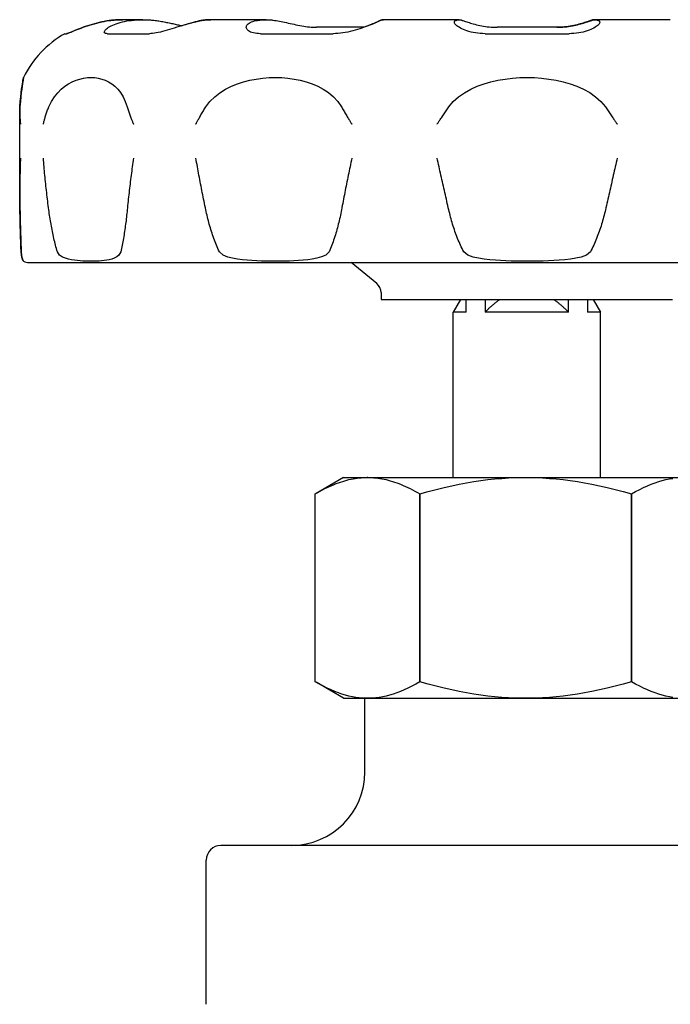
# Model space of a CAD drawing. Header units: millimetres. Extents: x 56 to 3786, y -5 to 459.
# Tile 2 of 7: x 273 to 318, y 260 to 327. Entities that reach past the tile are written whole.
import ezdxf

# ---------------------------------------------------------------- set-up
doc = ezdxf.new("R2010")
doc.units = ezdxf.units.MM
doc.layers.add('DETAIL', color=2, linetype='Continuous')

msp = doc.modelspace()

# ---------------------------------------------------------------- linework, layer by layer
at = {"layer": 'DETAIL'}
for p, q in [((280.494, 326.949), (280.488, 326.949)), ((281.869, 326.949), (280.494, 326.949)), ((286.49, 326.949), (286.468, 326.949)), ((290.24, 326.949), (286.49, 326.949)), ((298.238, 326.949), (298.205, 326.949)), ((303.358, 326.949), (298.238, 326.949)), ((312.59, 326.949), (312.555, 326.949)), ((317.708, 326.949), (312.59, 326.949)), ((276.557, 325.998), (276.688, 325.998)), ((279.459, 325.998), (282.311, 325.998)), ((289.87, 325.998), (294.807, 325.998)), ((296.892, 326.432), (293.656, 326.432)), ((305.127, 325.998), (310.825, 325.998)), ((310.004, 326.432), (305.94, 326.432)), ((273.497, 315.237), (273.497, 320.622)), ((273.504, 315.221), (273.504, 320.627)), ((274.123, 310.449), (341.79, 310.449)), ((297.762, 309.025), (296.017, 310.449)), ((298.057, 308.405), (298.057, 307.949)), ((298.057, 307.949), (317.857, 307.949)), ((303.457, 307.949), (302.957, 307.083)), ((303.842, 307.083), (303.842, 307.949)), ((305.116, 307.949), (305.116, 307.083)), ((310.797, 307.083), (310.797, 307.949)), ((312.072, 307.949), (312.072, 307.083)), ((312.457, 307.949), (312.957, 307.083)), ((303.842, 307.083), (302.957, 307.083)), ((302.957, 295.849), (302.957, 307.083)), ((310.797, 307.083), (305.116, 307.083)), ((312.957, 307.083), (312.072, 307.083)), ((312.957, 295.849), (312.957, 307.083)), ((295.507, 295.849), (293.634, 294.768)), ((295.507, 295.849), (320.406, 295.849)), ((293.581, 281.961), (293.581, 294.737)), ((300.687, 294.737), (300.688, 294.737)), ((300.687, 294.737), (300.688, 281.961)), ((300.688, 281.961), (300.688, 294.737)), ((315.063, 294.737), (315.063, 294.737)), ((315.064, 281.961), (315.063, 294.737)), ((315.063, 294.737), (315.063, 281.961)), ((295.507, 280.849), (293.634, 281.93)), ((300.688, 281.961), (300.688, 281.961)), ((315.063, 281.961), (315.064, 281.961)), ((295.507, 280.849), (320.406, 280.849)), ((296.957, 280.849), (318.956, 280.849)), ((296.957, 275.849), (296.957, 280.849)), ((287.244, 270.849), (287.172, 270.849)), ((296.107, 270.849), (287.244, 270.849)), ((299.093, 270.849), (296.107, 270.849)), ((316.82, 270.849), (299.093, 270.849)), ((319.806, 270.849), (316.82, 270.849)), ((286.172, 260.054), (286.172, 269.849))]:
    msp.add_line(p, q, dxfattribs=at)
at = {"layer": 'DETAIL', "flags": 128}
for points in [[(276.684, 325.998), (276.706, 326.002), (276.74, 326.012), (276.787, 326.028), (276.845, 326.051), (276.914, 326.08), (276.994, 326.113), (277.084, 326.151), (277.184, 326.193), (277.292, 326.237), (277.409, 326.285), (277.533, 326.334), (277.664, 326.384), (277.802, 326.435), (277.946, 326.486), (278.095, 326.537), (278.249, 326.586), (278.408, 326.634), (278.569, 326.679), (278.734, 326.722), (278.9, 326.762), (279.068, 326.799), (279.236, 326.832), (279.403, 326.861), (279.569, 326.886)], [(279.575, 326.886), (279.409, 326.861), (279.241, 326.832), (279.073, 326.799), (278.905, 326.762), (278.739, 326.722), (278.574, 326.679), (278.412, 326.633), (278.254, 326.585), (278.1, 326.536), (277.95, 326.486), (277.806, 326.435), (277.668, 326.384), (277.537, 326.333), (277.413, 326.284), (277.296, 326.237), (277.188, 326.192), (277.088, 326.15), (276.998, 326.113), (276.918, 326.079), (276.848, 326.051), (276.79, 326.028), (276.744, 326.012), (276.71, 326.002), (276.688, 325.998)], [(279.459, 325.998), (279.393, 326.002), (279.339, 326.012), (279.297, 326.029), (279.268, 326.051), (279.251, 326.079), (279.247, 326.113), (279.254, 326.151), (279.274, 326.192), (279.305, 326.237), (279.348, 326.284), (279.401, 326.333), (279.466, 326.384), (279.541, 326.435), (279.626, 326.486), (279.722, 326.536), (279.826, 326.586), (279.94, 326.633), (280.063, 326.679), (280.194, 326.722), (280.332, 326.762), (280.478, 326.799), (280.63, 326.832), (280.787, 326.861), (280.95, 326.886)], [(279.569, 326.886), (279.608, 326.891), (279.648, 326.896), (279.687, 326.901), (279.727, 326.906), (279.766, 326.91), (279.805, 326.914), (279.845, 326.918), (279.884, 326.922), (279.923, 326.925), (279.962, 326.929), (280.001, 326.932), (280.04, 326.934), (280.078, 326.937), (280.117, 326.939), (280.155, 326.941), (280.194, 326.943), (280.232, 326.944), (280.27, 326.946), (280.308, 326.947), (280.345, 326.948), (280.383, 326.949), (280.42, 326.949), (280.457, 326.949), (280.494, 326.949)], [(280.494, 326.949), (280.458, 326.949), (280.421, 326.949), (280.383, 326.949), (280.346, 326.948), (280.309, 326.947), (280.271, 326.946), (280.233, 326.944), (280.195, 326.943), (280.157, 326.941), (280.119, 326.939), (280.081, 326.937), (280.043, 326.934), (280.004, 326.931), (279.965, 326.928), (279.927, 326.925), (279.888, 326.922), (279.849, 326.918), (279.81, 326.914), (279.771, 326.91), (279.732, 326.906), (279.693, 326.901), (279.653, 326.896), (279.614, 326.891), (279.575, 326.886)], [(280.95, 326.886), (281.018, 326.895), (281.085, 326.903), (281.153, 326.911), (281.22, 326.918), (281.287, 326.924), (281.354, 326.929), (281.42, 326.934), (281.486, 326.938), (281.552, 326.942), (281.617, 326.945), (281.682, 326.947), (281.747, 326.948), (281.811, 326.949), (281.874, 326.949), (281.937, 326.949), (282.002, 326.948), (282.066, 326.947), (282.131, 326.944), (282.196, 326.941), (282.262, 326.938), (282.328, 326.934), (282.395, 326.929), (282.462, 326.923), (282.529, 326.917)], [(285.817, 326.886), (285.693, 326.861), (285.561, 326.832), (285.421, 326.799), (285.277, 326.762), (285.126, 326.722), (284.972, 326.679), (284.815, 326.633), (284.655, 326.586), (284.492, 326.536), (284.329, 326.486), (284.165, 326.435), (284.001, 326.384), (283.838, 326.333), (283.677, 326.284), (283.517, 326.237), (283.361, 326.192), (283.208, 326.15), (283.06, 326.113), (282.917, 326.079), (282.78, 326.051), (282.65, 326.028), (282.528, 326.012), (282.415, 326.002), (282.311, 325.998)], [(282.529, 326.917), (282.614, 326.908), (282.7, 326.898), (282.787, 326.887), (282.874, 326.875), (282.961, 326.862), (283.048, 326.849), (283.135, 326.834), (283.223, 326.819), (283.309, 326.803), (283.396, 326.787), (283.481, 326.77), (283.567, 326.752), (283.651, 326.734), (283.735, 326.716), (283.818, 326.698), (283.9, 326.68), (283.981, 326.662), (284.06, 326.643), (284.138, 326.625), (284.215, 326.607), (284.291, 326.59), (284.364, 326.573), (284.437, 326.556), (284.507, 326.541)], [(284.493, 326.544), (284.553, 326.562), (284.613, 326.58), (284.672, 326.598), (284.731, 326.616), (284.79, 326.633), (284.849, 326.65), (284.907, 326.667), (284.964, 326.683), (285.022, 326.699), (285.078, 326.715), (285.134, 326.731), (285.19, 326.745), (285.245, 326.76), (285.299, 326.774), (285.352, 326.787), (285.405, 326.801), (285.457, 326.813), (285.508, 326.825), (285.558, 326.837), (285.608, 326.848), (285.656, 326.858), (285.703, 326.868), (285.749, 326.877), (285.794, 326.886)], [(285.794, 326.886), (285.824, 326.891), (285.853, 326.897), (285.882, 326.901), (285.911, 326.906), (285.94, 326.911), (285.969, 326.915), (285.998, 326.919), (286.027, 326.922), (286.056, 326.926), (286.085, 326.929), (286.114, 326.932), (286.143, 326.935), (286.171, 326.937), (286.2, 326.939), (286.228, 326.941), (286.257, 326.943), (286.285, 326.945), (286.313, 326.946), (286.341, 326.947), (286.369, 326.948), (286.396, 326.949), (286.424, 326.949), (286.452, 326.949), (286.479, 326.949)], [(286.49, 326.949), (286.463, 326.949), (286.436, 326.949), (286.409, 326.949), (286.382, 326.948), (286.354, 326.947), (286.327, 326.946), (286.299, 326.944), (286.271, 326.943), (286.244, 326.941), (286.216, 326.939), (286.188, 326.937), (286.159, 326.934), (286.131, 326.931), (286.103, 326.928), (286.075, 326.925), (286.046, 326.922), (286.018, 326.918), (285.989, 326.914), (285.961, 326.91), (285.932, 326.906), (285.903, 326.901), (285.875, 326.896), (285.846, 326.891), (285.817, 326.886)], [(289.87, 325.998), (289.734, 326.002), (289.606, 326.012), (289.488, 326.028), (289.379, 326.051), (289.28, 326.08), (289.192, 326.113), (289.115, 326.151), (289.05, 326.192), (288.996, 326.237), (288.953, 326.285), (288.922, 326.334), (288.903, 326.384), (288.895, 326.435), (288.899, 326.486), (288.914, 326.536), (288.942, 326.586), (288.981, 326.633), (289.031, 326.679), (289.093, 326.722), (289.166, 326.762), (289.251, 326.799), (289.346, 326.832), (289.452, 326.861), (289.567, 326.886)], [(289.567, 326.886), (289.617, 326.895), (289.666, 326.903), (289.716, 326.911), (289.765, 326.918), (289.814, 326.924), (289.863, 326.929), (289.911, 326.934), (289.96, 326.938), (290.008, 326.942), (290.056, 326.945), (290.103, 326.947), (290.15, 326.948), (290.197, 326.949), (290.244, 326.949), (290.29, 326.949), (290.337, 326.948), (290.384, 326.947), (290.432, 326.944), (290.479, 326.941), (290.528, 326.938), (290.576, 326.934), (290.625, 326.929), (290.674, 326.923), (290.723, 326.917)], [(290.723, 326.917), (290.82, 326.903), (290.923, 326.886), (291.031, 326.868), (291.142, 326.847), (291.258, 326.824), (291.376, 326.8), (291.498, 326.775), (291.623, 326.748), (291.749, 326.721), (291.878, 326.693), (292.008, 326.665), (292.139, 326.637), (292.271, 326.609), (292.403, 326.583), (292.535, 326.557), (292.667, 326.534), (292.798, 326.511), (292.928, 326.491), (293.057, 326.474), (293.183, 326.459), (293.306, 326.448), (293.426, 326.439), (293.543, 326.434), (293.656, 326.432)], [(297.992, 326.886), (297.942, 326.861), (297.88, 326.832), (297.808, 326.799), (297.725, 326.762), (297.631, 326.722), (297.529, 326.679), (297.418, 326.633), (297.299, 326.585), (297.172, 326.536), (297.038, 326.486), (296.898, 326.435), (296.753, 326.384), (296.602, 326.333), (296.446, 326.284), (296.287, 326.237), (296.125, 326.192), (295.96, 326.15), (295.793, 326.113), (295.625, 326.079), (295.458, 326.051), (295.291, 326.028), (295.127, 326.012), (294.965, 326.002), (294.807, 325.998)], [(296.856, 326.432), (296.921, 326.456), (296.985, 326.479), (297.048, 326.503), (297.109, 326.526), (297.169, 326.549), (297.228, 326.572), (297.285, 326.594), (297.34, 326.616), (297.394, 326.638), (297.446, 326.659), (297.496, 326.68), (297.544, 326.7), (297.59, 326.719), (297.635, 326.738), (297.677, 326.757), (297.718, 326.774), (297.756, 326.791), (297.792, 326.807), (297.825, 326.822), (297.857, 326.837), (297.886, 326.85), (297.912, 326.863), (297.936, 326.875), (297.958, 326.886)], [(297.958, 326.886), (297.969, 326.892), (297.981, 326.897), (297.992, 326.902), (298.003, 326.907), (298.014, 326.912), (298.026, 326.916), (298.037, 326.92), (298.048, 326.924), (298.059, 326.927), (298.07, 326.93), (298.081, 326.933), (298.092, 326.936), (298.103, 326.939), (298.114, 326.941), (298.125, 326.943), (298.136, 326.944), (298.147, 326.946), (298.158, 326.947), (298.168, 326.948), (298.179, 326.949), (298.19, 326.949), (298.2, 326.949), (298.211, 326.949), (298.221, 326.949)], [(298.238, 326.949), (298.228, 326.949), (298.218, 326.949), (298.208, 326.949), (298.198, 326.948), (298.188, 326.947), (298.178, 326.946), (298.168, 326.944), (298.158, 326.943), (298.148, 326.941), (298.137, 326.939), (298.127, 326.937), (298.117, 326.934), (298.107, 326.931), (298.096, 326.928), (298.086, 326.925), (298.076, 326.922), (298.065, 326.918), (298.055, 326.914), (298.044, 326.91), (298.034, 326.906), (298.023, 326.901), (298.013, 326.896), (298.002, 326.891), (297.992, 326.886)], [(305.127, 325.998), (304.957, 326.002), (304.79, 326.012), (304.626, 326.028), (304.467, 326.051), (304.313, 326.08), (304.165, 326.113), (304.024, 326.151), (303.891, 326.193), (303.766, 326.237), (303.65, 326.285), (303.542, 326.334), (303.444, 326.384), (303.356, 326.435), (303.277, 326.486), (303.209, 326.537), (303.152, 326.586), (303.105, 326.634), (303.07, 326.679), (303.047, 326.722), (303.035, 326.762), (303.036, 326.799), (303.049, 326.832), (303.074, 326.861), (303.112, 326.886)], [(303.112, 326.886), (303.13, 326.895), (303.148, 326.903), (303.166, 326.911), (303.184, 326.918), (303.202, 326.924), (303.22, 326.929), (303.238, 326.934), (303.256, 326.938), (303.273, 326.942), (303.291, 326.945), (303.308, 326.947), (303.325, 326.948), (303.342, 326.949), (303.359, 326.949), (303.376, 326.949), (303.393, 326.948), (303.411, 326.947), (303.428, 326.944), (303.445, 326.941), (303.463, 326.938), (303.481, 326.934), (303.499, 326.929), (303.516, 326.923), (303.534, 326.917)], [(303.534, 326.917), (303.573, 326.903), (303.619, 326.886), (303.672, 326.868), (303.732, 326.847), (303.798, 326.824), (303.871, 326.8), (303.95, 326.775), (304.035, 326.748), (304.126, 326.721), (304.222, 326.693), (304.322, 326.665), (304.428, 326.637), (304.538, 326.609), (304.652, 326.583), (304.77, 326.557), (304.892, 326.534), (305.016, 326.511), (305.144, 326.491), (305.274, 326.474), (305.406, 326.459), (305.539, 326.448), (305.672, 326.439), (305.806, 326.434), (305.94, 326.432)], [(312.379, 326.917), (312.34, 326.903), (312.294, 326.886), (312.241, 326.868), (312.181, 326.847), (312.115, 326.824), (312.042, 326.8), (311.963, 326.775), (311.878, 326.748), (311.787, 326.721), (311.691, 326.693), (311.591, 326.665), (311.485, 326.637), (311.375, 326.609), (311.261, 326.583), (311.143, 326.557), (311.021, 326.534), (310.897, 326.511), (310.769, 326.491), (310.639, 326.474), (310.507, 326.459), (310.375, 326.448), (310.241, 326.439), (310.107, 326.434), (309.973, 326.432)], [(310.004, 326.432), (310.138, 326.434), (310.272, 326.439), (310.406, 326.448), (310.539, 326.459), (310.671, 326.474), (310.801, 326.492), (310.929, 326.512), (311.053, 326.534), (311.175, 326.558), (311.293, 326.583), (311.407, 326.61), (311.517, 326.637), (311.623, 326.665), (311.724, 326.693), (311.82, 326.721), (311.911, 326.748), (311.996, 326.775), (312.075, 326.8), (312.148, 326.824), (312.215, 326.847), (312.275, 326.868), (312.328, 326.886), (312.374, 326.903), (312.412, 326.917)], [(312.837, 326.886), (312.875, 326.861), (312.9, 326.832), (312.913, 326.799), (312.914, 326.762), (312.903, 326.722), (312.879, 326.679), (312.845, 326.633), (312.798, 326.585), (312.741, 326.536), (312.673, 326.486), (312.594, 326.435), (312.506, 326.384), (312.408, 326.333), (312.3, 326.284), (312.184, 326.237), (312.059, 326.192), (311.926, 326.15), (311.785, 326.113), (311.638, 326.079), (311.483, 326.051), (311.325, 326.028), (311.162, 326.012), (310.995, 326.002), (310.825, 325.998)], [(312.555, 326.949), (312.548, 326.949), (312.541, 326.949), (312.534, 326.949), (312.527, 326.949), (312.519, 326.948), (312.512, 326.948), (312.505, 326.947), (312.498, 326.946), (312.49, 326.945), (312.483, 326.944), (312.476, 326.943), (312.468, 326.942), (312.461, 326.94), (312.454, 326.939), (312.446, 326.937), (312.439, 326.935), (312.431, 326.933), (312.424, 326.931), (312.416, 326.929), (312.409, 326.927), (312.401, 326.925), (312.394, 326.922), (312.386, 326.92), (312.379, 326.917)], [(312.412, 326.917), (312.43, 326.923), (312.448, 326.929), (312.466, 326.934), (312.484, 326.938), (312.502, 326.941), (312.519, 326.944), (312.537, 326.947), (312.554, 326.948), (312.571, 326.949), (312.588, 326.949), (312.605, 326.949), (312.622, 326.948), (312.64, 326.947), (312.657, 326.945), (312.675, 326.942), (312.692, 326.938), (312.71, 326.934), (312.728, 326.929), (312.746, 326.924), (312.764, 326.918), (312.782, 326.911), (312.8, 326.903), (312.818, 326.895), (312.836, 326.886)], [(273.509, 321.022), (273.537, 321.393), (273.567, 321.714), (273.597, 321.99), (273.627, 322.226), (273.655, 322.426), (273.68, 322.591), (273.702, 322.726), (273.72, 322.836), (273.735, 322.919), (273.746, 322.978), (273.753, 323.013), (273.755, 323.024), (273.754, 323.012), (273.748, 322.978), (273.738, 322.92), (273.723, 322.838), (273.705, 322.729), (273.684, 322.593), (273.66, 322.428), (273.632, 322.229), (273.603, 321.993), (273.573, 321.716), (273.543, 321.394), (273.516, 321.022)], [(275.475, 321.022), (275.651, 321.393), (275.856, 321.714), (276.081, 321.99), (276.319, 322.226), (276.567, 322.425), (276.818, 322.591), (277.071, 322.726), (277.327, 322.836), (277.585, 322.919), (277.843, 322.978), (278.099, 323.013), (278.35, 323.024), (278.596, 323.012), (278.836, 322.978), (279.072, 322.92), (279.305, 322.838), (279.531, 322.729), (279.749, 322.593), (279.956, 322.428), (280.156, 322.229), (280.344, 321.993), (280.517, 321.716), (280.672, 321.394), (280.802, 321.022)], [(286.143, 321.022), (286.421, 321.393), (286.747, 321.714), (287.105, 321.99), (287.489, 322.226), (287.89, 322.425), (288.299, 322.591), (288.715, 322.726), (289.141, 322.836), (289.574, 322.919), (290.01, 322.978), (290.445, 323.013), (290.878, 323.024), (291.305, 323.012), (291.726, 322.978), (292.147, 322.92), (292.563, 322.838), (292.973, 322.729), (293.371, 322.593), (293.756, 322.428), (294.129, 322.229), (294.484, 321.993), (294.814, 321.716), (295.111, 321.394), (295.363, 321.022)], [(302.657, 321.022), (302.962, 321.393), (303.321, 321.714), (303.717, 321.99), (304.143, 322.226), (304.59, 322.426), (305.048, 322.591), (305.516, 322.726), (305.997, 322.836), (306.488, 322.919), (306.985, 322.978), (307.484, 323.013), (307.982, 323.024), (308.476, 323.012), (308.966, 322.978), (309.457, 322.92), (309.947, 322.838), (310.43, 322.729), (310.902, 322.593), (311.36, 322.428), (311.807, 322.229), (312.234, 321.993), (312.632, 321.716), (312.993, 321.394), (313.299, 321.022)], [(273.497, 320.622), (273.497, 320.639), (273.497, 320.655), (273.497, 320.672), (273.497, 320.689), (273.497, 320.705), (273.497, 320.722), (273.498, 320.739), (273.498, 320.755), (273.498, 320.772), (273.499, 320.789), (273.499, 320.806), (273.5, 320.822), (273.5, 320.839), (273.501, 320.856), (273.502, 320.872), (273.502, 320.889), (273.503, 320.906), (273.504, 320.922), (273.505, 320.939), (273.505, 320.956), (273.506, 320.972), (273.507, 320.989), (273.508, 321.006), (273.509, 321.022)], [(273.516, 321.022), (273.512, 320.955), (273.509, 320.888), (273.507, 320.82), (273.505, 320.753), (273.504, 320.685), (273.504, 320.618), (273.504, 320.55), (273.505, 320.483), (273.507, 320.415), (273.51, 320.35), (273.513, 320.288), (273.516, 320.229), (273.52, 320.173), (273.523, 320.12), (273.527, 320.072), (273.531, 320.028), (273.535, 319.988), (273.539, 319.952), (273.542, 319.922), (273.545, 319.897), (273.547, 319.877), (273.549, 319.863), (273.55, 319.855), (273.55, 319.85)], [(275.104, 319.85), (275.105, 319.855), (275.107, 319.863), (275.11, 319.877), (275.115, 319.896), (275.121, 319.921), (275.128, 319.952), (275.137, 319.987), (275.147, 320.027), (275.159, 320.071), (275.172, 320.12), (275.186, 320.172), (275.202, 320.228), (275.219, 320.287), (275.238, 320.35), (275.258, 320.415), (275.28, 320.483), (275.302, 320.55), (275.325, 320.618), (275.348, 320.685), (275.372, 320.753), (275.397, 320.82), (275.422, 320.888), (275.448, 320.955), (275.475, 321.022)], [(280.802, 321.022), (280.821, 320.955), (280.842, 320.888), (280.863, 320.82), (280.885, 320.753), (280.907, 320.686), (280.93, 320.618), (280.953, 320.551), (280.977, 320.483), (281.002, 320.416), (281.026, 320.351), (281.05, 320.288), (281.073, 320.229), (281.095, 320.173), (281.116, 320.12), (281.136, 320.072), (281.154, 320.028), (281.171, 319.988), (281.186, 319.952), (281.199, 319.922), (281.21, 319.897), (281.219, 319.877), (281.225, 319.863), (281.228, 319.855), (281.231, 319.85)], [(285.468, 319.85), (285.471, 319.855), (285.475, 319.863), (285.482, 319.877), (285.493, 319.896), (285.506, 319.921), (285.522, 319.952), (285.54, 319.987), (285.562, 320.027), (285.586, 320.071), (285.612, 320.12), (285.641, 320.172), (285.672, 320.228), (285.705, 320.287), (285.741, 320.35), (285.778, 320.415), (285.817, 320.483), (285.856, 320.55), (285.896, 320.618), (285.936, 320.685), (285.977, 320.753), (286.018, 320.82), (286.059, 320.888), (286.101, 320.955), (286.143, 321.022)], [(295.363, 321.022), (295.402, 320.955), (295.44, 320.888), (295.479, 320.82), (295.518, 320.753), (295.558, 320.686), (295.598, 320.618), (295.638, 320.551), (295.678, 320.483), (295.719, 320.416), (295.759, 320.351), (295.797, 320.288), (295.834, 320.229), (295.868, 320.173), (295.901, 320.12), (295.931, 320.072), (295.959, 320.028), (295.984, 319.988), (296.007, 319.952), (296.026, 319.922), (296.042, 319.897), (296.055, 319.877), (296.064, 319.863), (296.069, 319.855), (296.072, 319.85)], [(301.858, 319.85), (301.862, 319.855), (301.867, 319.863), (301.876, 319.877), (301.889, 319.896), (301.906, 319.921), (301.927, 319.952), (301.95, 319.987), (301.977, 320.027), (302.007, 320.071), (302.04, 320.119), (302.075, 320.172), (302.113, 320.228), (302.153, 320.287), (302.196, 320.35), (302.24, 320.415), (302.286, 320.482), (302.332, 320.55), (302.379, 320.617), (302.425, 320.685), (302.471, 320.753), (302.518, 320.82), (302.564, 320.888), (302.61, 320.955), (302.657, 321.022)], [(313.299, 321.022), (313.346, 320.955), (313.392, 320.888), (313.438, 320.82), (313.485, 320.753), (313.531, 320.685), (313.577, 320.618), (313.624, 320.55), (313.67, 320.483), (313.716, 320.415), (313.76, 320.35), (313.802, 320.288), (313.843, 320.229), (313.881, 320.173), (313.916, 320.12), (313.949, 320.072), (313.979, 320.028), (314.005, 319.988), (314.029, 319.952), (314.05, 319.922), (314.066, 319.897), (314.08, 319.877), (314.089, 319.863), (314.095, 319.855), (314.098, 319.85)], [(273.55, 317.549), (273.545, 317.403), (273.539, 317.256), (273.534, 317.109), (273.53, 316.963), (273.526, 316.816), (273.522, 316.67), (273.518, 316.523), (273.515, 316.377), (273.512, 316.23), (273.51, 316.083), (273.508, 315.937), (273.506, 315.79), (273.505, 315.644), (273.504, 315.497), (273.504, 315.351), (273.504, 315.204), (273.504, 315.057), (273.505, 314.911), (273.505, 314.764), (273.507, 314.618), (273.509, 314.471), (273.511, 314.325), (273.513, 314.178), (273.516, 314.032)], [(275.475, 314.032), (275.455, 314.178), (275.436, 314.325), (275.418, 314.471), (275.4, 314.618), (275.382, 314.764), (275.364, 314.911), (275.347, 315.057), (275.33, 315.204), (275.313, 315.351), (275.297, 315.497), (275.281, 315.644), (275.265, 315.79), (275.25, 315.937), (275.235, 316.083), (275.22, 316.23), (275.206, 316.377), (275.192, 316.523), (275.179, 316.67), (275.165, 316.816), (275.152, 316.963), (275.14, 317.109), (275.128, 317.256), (275.116, 317.403), (275.104, 317.549)], [(281.231, 317.549), (281.209, 317.403), (281.188, 317.256), (281.168, 317.109), (281.147, 316.963), (281.127, 316.816), (281.107, 316.67), (281.087, 316.523), (281.068, 316.377), (281.049, 316.23), (281.03, 316.083), (281.012, 315.937), (280.994, 315.79), (280.976, 315.644), (280.959, 315.497), (280.942, 315.351), (280.925, 315.204), (280.908, 315.057), (280.892, 314.911), (280.876, 314.764), (280.861, 314.618), (280.845, 314.471), (280.83, 314.325), (280.816, 314.178), (280.802, 314.032)], [(286.143, 314.032), (286.113, 314.178), (286.083, 314.325), (286.053, 314.471), (286.023, 314.618), (285.993, 314.764), (285.964, 314.911), (285.934, 315.057), (285.905, 315.204), (285.876, 315.351), (285.848, 315.497), (285.819, 315.644), (285.791, 315.79), (285.763, 315.937), (285.735, 316.083), (285.707, 316.23), (285.68, 316.377), (285.652, 316.523), (285.625, 316.67), (285.599, 316.816), (285.572, 316.963), (285.546, 317.109), (285.52, 317.256), (285.494, 317.403), (285.468, 317.549)], [(296.072, 317.549), (296.041, 317.403), (296.01, 317.256), (295.979, 317.109), (295.948, 316.963), (295.917, 316.816), (295.887, 316.67), (295.856, 316.523), (295.826, 316.377), (295.796, 316.23), (295.766, 316.083), (295.736, 315.937), (295.706, 315.79), (295.677, 315.644), (295.647, 315.497), (295.618, 315.351), (295.589, 315.204), (295.56, 315.057), (295.531, 314.911), (295.503, 314.764), (295.475, 314.618), (295.447, 314.471), (295.419, 314.325), (295.391, 314.178), (295.363, 314.032)], [(302.657, 314.032), (302.623, 314.178), (302.59, 314.325), (302.556, 314.471), (302.523, 314.618), (302.49, 314.764), (302.456, 314.911), (302.423, 315.057), (302.389, 315.204), (302.356, 315.351), (302.322, 315.497), (302.289, 315.644), (302.256, 315.79), (302.222, 315.937), (302.189, 316.083), (302.156, 316.23), (302.122, 316.377), (302.089, 316.523), (302.056, 316.67), (302.023, 316.816), (301.99, 316.963), (301.957, 317.109), (301.924, 317.256), (301.891, 317.403), (301.858, 317.549)], [(314.098, 317.549), (314.065, 317.403), (314.032, 317.256), (313.999, 317.109), (313.966, 316.963), (313.933, 316.816), (313.9, 316.67), (313.867, 316.523), (313.834, 316.377), (313.801, 316.23), (313.767, 316.083), (313.734, 315.937), (313.701, 315.79), (313.667, 315.644), (313.634, 315.497), (313.6, 315.351), (313.567, 315.204), (313.534, 315.057), (313.5, 314.911), (313.467, 314.764), (313.433, 314.618), (313.4, 314.471), (313.366, 314.325), (313.333, 314.178), (313.299, 314.032)], [(273.509, 314.032), (273.508, 314.082), (273.507, 314.132), (273.506, 314.182), (273.505, 314.233), (273.505, 314.283), (273.504, 314.333), (273.503, 314.383), (273.502, 314.433), (273.502, 314.484), (273.501, 314.534), (273.5, 314.584), (273.5, 314.634), (273.499, 314.685), (273.499, 314.735), (273.498, 314.785), (273.498, 314.835), (273.498, 314.886), (273.497, 314.936), (273.497, 314.986), (273.497, 315.036), (273.497, 315.087), (273.497, 315.137), (273.497, 315.187), (273.497, 315.237)], [(273.594, 311.169), (273.59, 311.281), (273.585, 311.395), (273.581, 311.509), (273.577, 311.624), (273.573, 311.739), (273.569, 311.856), (273.565, 311.973), (273.561, 312.09), (273.558, 312.209), (273.554, 312.328), (273.55, 312.447), (273.547, 312.567), (273.543, 312.687), (273.54, 312.808), (273.536, 312.929), (273.533, 313.051), (273.53, 313.172), (273.526, 313.295), (273.523, 313.417), (273.52, 313.54), (273.518, 313.662), (273.515, 313.785), (273.512, 313.908), (273.509, 314.032)], [(273.516, 314.032), (273.519, 313.908), (273.521, 313.785), (273.524, 313.662), (273.527, 313.54), (273.53, 313.417), (273.533, 313.295), (273.536, 313.172), (273.539, 313.051), (273.542, 312.929), (273.546, 312.808), (273.549, 312.687), (273.553, 312.567), (273.556, 312.447), (273.56, 312.328), (273.564, 312.209), (273.567, 312.09), (273.571, 311.973), (273.575, 311.856), (273.579, 311.739), (273.583, 311.624), (273.587, 311.509), (273.591, 311.395), (273.595, 311.281), (273.599, 311.169)], [(276.055, 311.169), (276.024, 311.281), (275.992, 311.395), (275.962, 311.509), (275.932, 311.624), (275.903, 311.739), (275.874, 311.856), (275.846, 311.973), (275.819, 312.09), (275.792, 312.209), (275.767, 312.328), (275.741, 312.447), (275.717, 312.567), (275.693, 312.687), (275.67, 312.808), (275.647, 312.929), (275.626, 313.051), (275.604, 313.172), (275.584, 313.295), (275.564, 313.417), (275.545, 313.54), (275.526, 313.662), (275.508, 313.785), (275.491, 313.908), (275.475, 314.032)], [(280.802, 314.032), (280.789, 313.908), (280.777, 313.785), (280.764, 313.662), (280.75, 313.54), (280.736, 313.417), (280.722, 313.295), (280.707, 313.172), (280.691, 313.051), (280.675, 312.929), (280.658, 312.808), (280.641, 312.687), (280.623, 312.567), (280.605, 312.447), (280.586, 312.328), (280.567, 312.209), (280.547, 312.09), (280.526, 311.973), (280.505, 311.856), (280.483, 311.739), (280.461, 311.624), (280.438, 311.509), (280.415, 311.395), (280.391, 311.281), (280.366, 311.169)], [(287.065, 311.169), (287.014, 311.281), (286.964, 311.395), (286.915, 311.509), (286.867, 311.624), (286.821, 311.739), (286.775, 311.856), (286.731, 311.973), (286.688, 312.09), (286.646, 312.209), (286.605, 312.328), (286.565, 312.447), (286.526, 312.567), (286.488, 312.687), (286.452, 312.808), (286.416, 312.929), (286.381, 313.051), (286.348, 313.172), (286.316, 313.295), (286.284, 313.417), (286.254, 313.54), (286.225, 313.662), (286.197, 313.785), (286.169, 313.908), (286.143, 314.032)], [(295.363, 314.032), (295.34, 313.908), (295.315, 313.785), (295.29, 313.662), (295.264, 313.54), (295.236, 313.417), (295.208, 313.295), (295.179, 313.172), (295.148, 313.051), (295.117, 312.929), (295.085, 312.808), (295.052, 312.687), (295.018, 312.567), (294.982, 312.447), (294.946, 312.328), (294.909, 312.209), (294.871, 312.09), (294.831, 311.973), (294.791, 311.856), (294.749, 311.739), (294.707, 311.624), (294.663, 311.509), (294.618, 311.395), (294.572, 311.281), (294.526, 311.169)], [(303.672, 311.169), (303.616, 311.281), (303.56, 311.395), (303.506, 311.509), (303.454, 311.624), (303.402, 311.739), (303.352, 311.856), (303.303, 311.973), (303.255, 312.09), (303.209, 312.209), (303.164, 312.328), (303.12, 312.447), (303.077, 312.567), (303.036, 312.687), (302.995, 312.808), (302.956, 312.929), (302.918, 313.051), (302.882, 313.172), (302.846, 313.295), (302.812, 313.417), (302.778, 313.54), (302.746, 313.662), (302.715, 313.785), (302.686, 313.908), (302.657, 314.032)], [(313.299, 314.032), (313.271, 313.908), (313.241, 313.785), (313.21, 313.662), (313.178, 313.54), (313.145, 313.417), (313.11, 313.295), (313.075, 313.172), (313.038, 313.051), (313, 312.929), (312.961, 312.808), (312.921, 312.687), (312.879, 312.567), (312.836, 312.447), (312.792, 312.328), (312.747, 312.209), (312.701, 312.09), (312.653, 311.973), (312.604, 311.856), (312.554, 311.739), (312.503, 311.624), (312.45, 311.509), (312.396, 311.395), (312.341, 311.281), (312.284, 311.169)], [(273.599, 311.169), (273.619, 310.951), (273.642, 310.826), (273.664, 310.745), (273.683, 310.686), (273.701, 310.64), (273.716, 310.607), (273.729, 310.584), (273.738, 310.566), (273.746, 310.554), (273.752, 310.545), (273.755, 310.54), (273.756, 310.539), (273.754, 310.54), (273.751, 310.545), (273.745, 310.553), (273.737, 310.566), (273.727, 310.583), (273.714, 310.606), (273.699, 310.639), (273.68, 310.684), (273.66, 310.745), (273.638, 310.825), (273.614, 310.951), (273.594, 311.169)], [(280.366, 311.169), (280.244, 310.951), (280.09, 310.829), (279.924, 310.745), (279.751, 310.684), (279.585, 310.642), (279.415, 310.609), (279.24, 310.585), (279.063, 310.567), (278.888, 310.554), (278.713, 310.545), (278.532, 310.54), (278.349, 310.539), (278.165, 310.54), (277.982, 310.545), (277.794, 310.554), (277.602, 310.566), (277.409, 310.584), (277.216, 310.608), (277.022, 310.64), (276.816, 310.685), (276.609, 310.746), (276.412, 310.826), (276.213, 310.951), (276.055, 311.169)], [(294.526, 311.169), (294.294, 310.951), (294.005, 310.829), (293.695, 310.745), (293.375, 310.684), (293.071, 310.642), (292.762, 310.609), (292.446, 310.585), (292.13, 310.567), (291.82, 310.554), (291.51, 310.545), (291.194, 310.54), (290.876, 310.539), (290.558, 310.54), (290.245, 310.545), (289.926, 310.554), (289.602, 310.566), (289.277, 310.584), (288.956, 310.608), (288.635, 310.64), (288.296, 310.685), (287.957, 310.746), (287.638, 310.826), (287.317, 310.951), (287.065, 311.169)], [(312.284, 311.169), (312.005, 310.951), (311.648, 310.826), (311.289, 310.745), (310.918, 310.686), (310.534, 310.64), (310.154, 310.607), (309.792, 310.584), (309.43, 310.566), (309.067, 310.554), (308.707, 310.545), (308.346, 310.54), (307.985, 310.539), (307.625, 310.54), (307.264, 310.545), (306.904, 310.553), (306.542, 310.566), (306.178, 310.583), (305.818, 310.606), (305.44, 310.639), (305.051, 310.684), (304.671, 310.745), (304.313, 310.825), (303.952, 310.951), (303.672, 311.169)], [(305.116, 307.083), (305.162, 307.128), (305.208, 307.172), (305.253, 307.216), (305.298, 307.258), (305.343, 307.3), (305.387, 307.341), (305.431, 307.381), (305.475, 307.42), (305.518, 307.459), (305.561, 307.496), (305.604, 307.533), (305.646, 307.57), (305.689, 307.605), (305.73, 307.64), (305.772, 307.674), (305.813, 307.707), (305.854, 307.74), (305.895, 307.772), (305.936, 307.803), (305.976, 307.834), (306.016, 307.863), (306.056, 307.893), (306.096, 307.921), (306.135, 307.949)], [(309.778, 307.949), (309.817, 307.921), (309.857, 307.893), (309.897, 307.863), (309.937, 307.834), (309.977, 307.803), (310.018, 307.772), (310.059, 307.74), (310.1, 307.707), (310.141, 307.674), (310.183, 307.64), (310.224, 307.605), (310.267, 307.57), (310.309, 307.533), (310.352, 307.496), (310.395, 307.459), (310.438, 307.42), (310.482, 307.381), (310.526, 307.341), (310.57, 307.3), (310.615, 307.258), (310.66, 307.216), (310.705, 307.172), (310.751, 307.128), (310.797, 307.083)], [(293.581, 294.737), (293.75, 294.834), (293.915, 294.925), (294.078, 295.012), (294.238, 295.093), (294.396, 295.17), (294.552, 295.242), (294.705, 295.309), (294.857, 295.373), (295.006, 295.432), (295.154, 295.486), (295.301, 295.537), (295.446, 295.583), (295.59, 295.626), (295.732, 295.665), (295.874, 295.7), (296.014, 295.731), (296.154, 295.758), (296.293, 295.782), (296.431, 295.802), (296.569, 295.819), (296.706, 295.832), (296.843, 295.841), (296.98, 295.847), (297.117, 295.849)], [(297.151, 295.849), (297.288, 295.847), (297.425, 295.841), (297.562, 295.832), (297.699, 295.819), (297.837, 295.802), (297.975, 295.782), (298.114, 295.758), (298.254, 295.731), (298.395, 295.7), (298.536, 295.665), (298.679, 295.626), (298.822, 295.583), (298.967, 295.537), (299.114, 295.486), (299.262, 295.432), (299.412, 295.373), (299.563, 295.309), (299.717, 295.242), (299.872, 295.17), (300.03, 295.093), (300.19, 295.012), (300.353, 294.925), (300.519, 294.834), (300.687, 294.737)], [(300.688, 294.737), (301.252, 294.895), (301.8, 295.039), (302.334, 295.169), (302.856, 295.287), (303.366, 295.392), (303.866, 295.485), (304.357, 295.568), (304.841, 295.639), (305.319, 295.699), (305.791, 295.749), (306.259, 295.789), (306.723, 295.818), (307.185, 295.838), (307.646, 295.848), (308.106, 295.848), (308.566, 295.838), (309.028, 295.818), (309.493, 295.789), (309.961, 295.749), (310.433, 295.699), (310.91, 295.639), (311.394, 295.568), (311.886, 295.485), (312.386, 295.392), (312.896, 295.287), (313.417, 295.169), (313.951, 295.039), (314.499, 294.895), (315.063, 294.737)], [(315.063, 294.737), (315.349, 294.895), (315.626, 295.039), (315.896, 295.169), (316.159, 295.287), (316.417, 295.392), (316.67, 295.485), (316.919, 295.568), (317.163, 295.639), (317.405, 295.699), (317.644, 295.749), (317.88, 295.789)], [(300.688, 281.961), (300.409, 281.803), (300.138, 281.659), (299.874, 281.529), (299.616, 281.412), (299.364, 281.306), (299.117, 281.213), (298.874, 281.131), (298.635, 281.06), (298.398, 280.999), (298.165, 280.949), (297.934, 280.91), (297.704, 280.88), (297.476, 280.86), (297.248, 280.85), (297.021, 280.85), (296.793, 280.86), (296.564, 280.88), (296.335, 280.91), (296.104, 280.949), (295.87, 280.999), (295.634, 281.06), (295.395, 281.131), (295.152, 281.213), (294.905, 281.306), (294.652, 281.412), (294.395, 281.529), (294.131, 281.659), (293.86, 281.803), (293.581, 281.961)], [(315.063, 281.961), (314.499, 281.803), (313.951, 281.659), (313.417, 281.529), (312.896, 281.412), (312.386, 281.306), (311.886, 281.213), (311.394, 281.131), (310.91, 281.06), (310.433, 280.999), (309.961, 280.949), (309.493, 280.91), (309.028, 280.88), (308.566, 280.86), (308.106, 280.85), (307.646, 280.85), (307.185, 280.86), (306.723, 280.88), (306.259, 280.91), (305.791, 280.949), (305.319, 280.999), (304.841, 281.06), (304.357, 281.131), (303.866, 281.213), (303.366, 281.306), (302.855, 281.412), (302.334, 281.529), (301.8, 281.659), (301.252, 281.803), (300.688, 281.961)], [(317.88, 280.91), (317.644, 280.949), (317.405, 280.999), (317.164, 281.06), (316.919, 281.131), (316.67, 281.213), (316.417, 281.306), (316.16, 281.412), (315.896, 281.529), (315.626, 281.659), (315.349, 281.803), (315.064, 281.961)]]:
    msp.add_lwpolyline(points, dxfattribs=at)
at = {"layer": 'DETAIL'}
for centre, radius, start, end in [((280.106, 319.85), 7.1, 119.99849, 153.4437), ((274.123, 311.249), 0.799, 242.61302, 270), ((297.257, 308.405), 0.8, 0, 50.78887), ((291.957, 275.849), 5, 270, 0), ((287.172, 269.849), 1, 90, 180)]:
    msp.add_arc(centre, radius, start, end, dxfattribs=at)
msp.add_ellipse((307.956, 295.849), major_axis=(12.45, 0), ratio=0.000017, start_param=2.622274, end_param=2.627829, dxfattribs=at)

doc.saveas('drawing.dxf')
